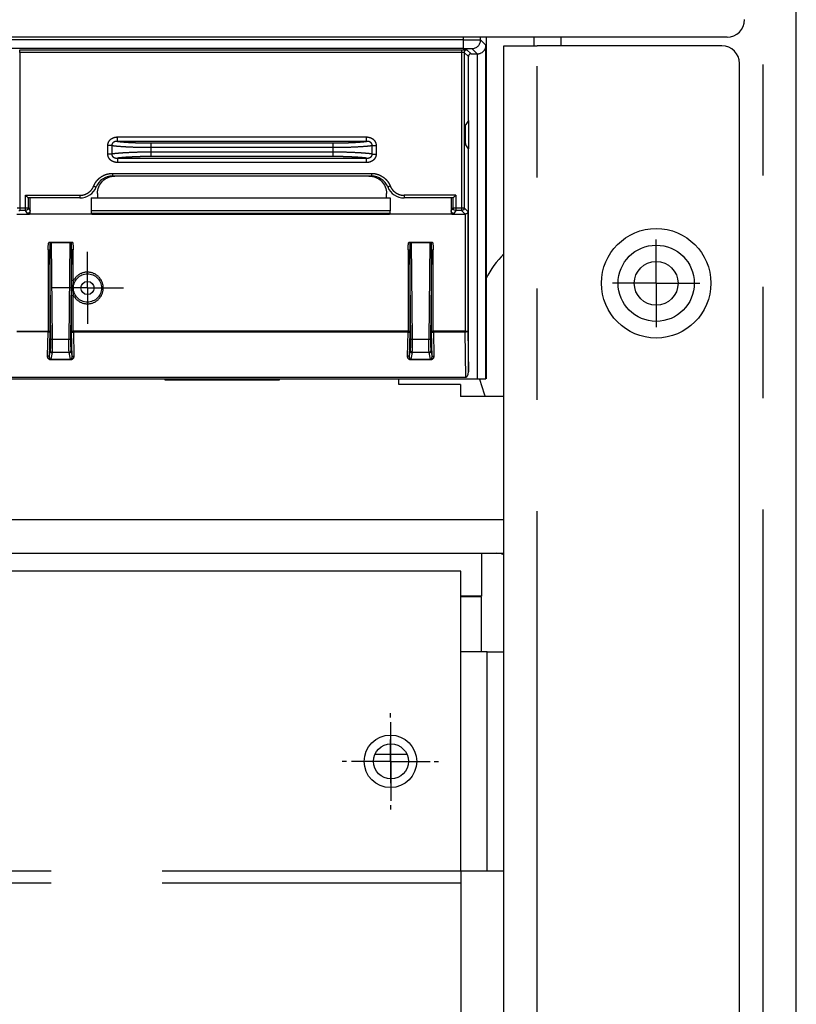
# Model space of a CAD drawing. Extents: x 89 to 295, y 55 to 285.
# Tile 23 of 27: x 208 to 217, y 159 to 171. Entities that reach past the tile are written whole.
import ezdxf

# ---------------------------------------------------------------- set-up
doc = ezdxf.new("R2010")
doc.units = 0
doc.linetypes.add('PHANTOM', pattern=[12.7, 6.35, -1.27, 1.27, -1.27, 1.27, -1.27])
doc.layers.get('0').update_dxf_attribs({"linetype": 'CONTINUOUS'})

# ---------------------------------------------------------------- blocks, each defined once
blk = doc.blocks.new('SW_CENTERMARKSYMBOL_2')
at = {"color": 0, "linetype": 'Continuous'}
for p, q in [((0, 0.5), (0, 0.55)), ((0, 0), (0, 0.25)), ((-0.5, 0), (-0.55, 0)), ((0, 0), (-0.25, 0)), ((0, 0), (0, -0.25)), ((0, 0), (0.25, 0)), ((0.5, 0), (0.55, 0)), ((0, -0.5), (0, -0.55))]:
    blk.add_line(p, q, dxfattribs=at)
blk = doc.blocks.new('SW_CENTERMARKSYMBOL_26')
at = {"color": 0, "linetype": 'Continuous'}
for p, q in [((0, 0.25), (0, 0.411)), ((0, 0), (0, 0.25)), ((-0.25, 0), (-0.411, 0)), ((0, 0), (-0.25, 0)), ((0, 0), (0, -0.25)), ((0, 0), (0.25, 0)), ((0.25, 0), (0.411, 0)), ((0, -0.25), (0, -0.411))]:
    blk.add_line(p, q, dxfattribs=at)
blk = doc.blocks.new('SW_CENTERMARKSYMBOL_27')
at = {"color": 0, "linetype": 'Continuous'}
for p, q in [((0, 0.25), (0, 0.45)), ((0, 0), (0, 0.25)), ((-0.25, 0), (-0.45, 0)), ((0, 0), (-0.25, 0)), ((0, 0), (0, -0.25)), ((0, 0), (0.25, 0)), ((0.25, 0), (0.45, 0)), ((0, -0.25), (0, -0.45))]:
    blk.add_line(p, q, dxfattribs=at)
blk = doc.blocks.new('SW_CENTERMARKSYMBOL_28')
at = {"color": 0, "linetype": 'Continuous'}
for p, q in [((0, 0.25), (0, 0.5)), ((0, 0), (0, 0.25)), ((-0.25, 0), (-0.5, 0)), ((0, 0), (-0.25, 0)), ((0, 0), (0, -0.25)), ((0, 0), (0.25, 0)), ((0.25, 0), (0.5, 0)), ((0, -0.25), (0, -0.5))]:
    blk.add_line(p, q, dxfattribs=at)

msp = doc.modelspace()

# ---------------------------------------------------------------- linework, layer by layer
at = {"color": 58, "linetype": 'PHANTOM'}
for p, q in [((216.807, 215.794), (216.807, 146.144)), ((213.384, 170.355), (196.984, 170.355)), ((213.384, 170.384), (213.384, 170.355)), ((213.384, 170.355), (213.384, 170.255)), ((213.584, 170.353), (213.584, 170.384)), ((213.645, 170.292), (213.584, 170.353)), ((213.384, 170.255), (196.984, 170.255)), ((208.321, 170.241), (213.367, 170.241)), ((208.321, 170.211), (208.321, 170.241)), ((213.367, 170.211), (208.321, 170.211)), ((208.321, 170.211), (208.321, 168.436)), ((213.367, 170.241), (213.367, 170.211)), ((213.367, 170.211), (213.367, 168.436)), ((213.397, 170.21), (213.397, 168.436)), ((213.444, 170.163), (213.397, 170.21)), ((213.427, 170.24), (213.474, 170.193)), ((213.544, 170.193), (213.484, 170.253)), ((213.545, 170.193), (213.545, 166.483)), ((214.23, 145.924), (214.23, 170.284)), ((209.438, 169.195), (209.438, 169.245)), ((209.438, 169.245), (212.281, 169.245)), ((212.281, 169.195), (209.438, 169.195)), ((209.817, 169.177), (209.817, 169.127)), ((209.817, 169.177), (211.901, 169.177)), ((211.901, 169.127), (211.901, 169.177)), ((212.281, 169.195), (212.281, 169.245)), ((209.372, 169.148), (209.327, 169.148)), ((209.327, 169.05), (209.327, 169.148)), ((209.372, 169.05), (209.327, 169.05)), ((209.372, 169.148), (209.372, 169.05)), ((209.817, 169.127), (211.901, 169.127)), ((209.817, 169.127), (209.817, 169.071)), ((209.817, 169.071), (209.817, 169.021)), ((211.901, 169.071), (209.817, 169.071)), ((211.901, 169.071), (211.901, 169.127)), ((211.901, 169.021), (211.901, 169.071)), ((212.346, 169.05), (212.346, 169.148)), ((212.346, 169.148), (212.391, 169.148)), ((212.346, 169.05), (212.391, 169.05)), ((212.391, 169.148), (212.391, 169.05)), ((209.438, 169.003), (212.281, 169.003)), ((209.438, 169.003), (209.438, 168.953)), ((212.281, 168.953), (209.438, 168.953)), ((211.901, 169.021), (209.817, 169.021)), ((212.281, 168.953), (212.281, 169.003)), ((209.38, 168.829), (212.338, 168.829)), ((209.38, 168.829), (209.38, 168.799)), ((212.338, 168.829), (212.338, 168.799)), ((208.388, 168.579), (209.009, 168.579)), ((208.388, 168.436), (208.388, 168.579)), ((208.418, 168.549), (208.418, 168.436)), ((209.009, 168.579), (209.009, 168.549)), ((213.299, 168.579), (212.709, 168.579)), ((212.709, 168.579), (212.709, 168.549)), ((213.269, 168.436), (213.269, 168.549)), ((213.299, 168.579), (213.299, 168.436)), ((208.291, 168.436), (208.321, 168.436)), ((208.321, 168.406), (208.313, 168.398)), ((208.321, 168.436), (208.388, 168.436)), ((208.321, 168.436), (208.321, 168.406)), ((208.388, 168.406), (208.321, 168.406)), ((208.388, 168.436), (208.418, 168.436)), ((208.388, 168.406), (208.388, 168.436)), ((208.409, 168.371), (208.388, 168.406)), ((208.418, 168.436), (208.439, 168.402)), ((208.442, 168.401), (208.439, 168.401)), ((212.552, 168.401), (209.137, 168.401)), ((213.248, 168.401), (213.247, 168.401)), ((213.248, 168.402), (213.269, 168.436)), ((213.269, 168.436), (213.299, 168.436)), ((213.299, 168.406), (213.278, 168.371)), ((213.299, 168.436), (213.367, 168.436)), ((213.299, 168.436), (213.299, 168.406)), ((213.367, 168.406), (213.299, 168.406)), ((213.367, 168.436), (213.397, 168.436)), ((213.367, 168.436), (213.367, 168.406)), ((213.367, 168.406), (213.409, 168.365)), ((213.397, 168.436), (213.439, 168.394)), ((213.439, 168.394), (213.439, 167.031)), ((208.409, 168.371), (208.441, 168.371)), ((212.551, 168.371), (209.137, 168.371)), ((213.278, 168.371), (213.247, 168.371)), ((213.409, 168.365), (213.409, 167.028)), ((208.695, 166.934), (208.684, 168.039)), ((208.894, 168.039), (208.883, 166.934)), ((212.805, 166.934), (212.794, 168.039)), ((213.004, 168.039), (212.993, 166.934)), ((208.645, 167.956), (208.645, 167.025)), ((208.645, 167.956), (208.665, 167.956)), ((208.665, 167.956), (208.665, 167.017)), ((208.913, 167.601), (208.913, 167.956)), ((208.933, 167.956), (208.913, 167.956)), ((208.933, 167.601), (208.933, 167.956)), ((212.755, 167.956), (212.755, 167.028)), ((212.755, 167.956), (212.775, 167.956)), ((212.775, 167.956), (212.775, 167.017)), ((213.023, 167.017), (213.023, 167.956)), ((213.023, 167.956), (213.043, 167.956)), ((213.043, 167.028), (213.043, 167.956)), ((208.933, 167.601), (208.913, 167.601)), ((208.913, 167.017), (208.913, 167.44)), ((208.913, 167.44), (208.933, 167.44)), ((208.933, 167.028), (208.933, 167.44)), ((212.755, 167.028), (208.934, 167.028)), ((208.934, 167.028), (208.934, 167.018)), ((212.755, 167.018), (212.755, 167.028)), ((213.409, 167.028), (213.044, 167.028)), ((213.044, 167.028), (213.044, 167.018)), ((208.645, 167.025), (208.288, 167.025)), ((208.645, 167.02), (208.288, 167.02)), ((208.639, 166.744), (208.645, 167.02)), ((208.645, 167.02), (208.645, 167.025)), ((208.883, 166.934), (208.695, 166.934)), ((208.934, 167.018), (208.939, 166.744)), ((212.755, 167.018), (208.934, 167.018)), ((212.749, 166.744), (212.755, 167.018)), ((212.993, 166.934), (212.805, 166.934)), ((213.044, 167.018), (213.049, 166.744)), ((213.409, 167.018), (213.044, 167.018)), ((213.414, 166.503), (213.409, 167.018)), ((208.659, 166.734), (208.673, 166.802)), ((208.906, 166.802), (208.919, 166.734)), ((212.769, 166.734), (212.783, 166.802)), ((213.016, 166.802), (213.029, 166.734)), ((208.693, 166.783), (208.678, 166.709)), ((208.678, 166.709), (208.9, 166.709)), ((208.678, 166.709), (208.678, 166.699)), ((208.9, 166.699), (208.678, 166.699)), ((208.886, 166.783), (208.693, 166.783)), ((208.9, 166.709), (208.886, 166.783)), ((208.9, 166.709), (208.9, 166.699)), ((212.803, 166.783), (212.788, 166.709)), ((212.788, 166.709), (213.01, 166.709)), ((212.788, 166.709), (212.788, 166.699)), ((213.01, 166.699), (212.788, 166.699)), ((212.996, 166.783), (212.803, 166.783)), ((213.01, 166.709), (212.996, 166.783)), ((213.01, 166.709), (213.01, 166.699)), ((213.849, 164.874), (196.759, 164.874)), ((213.659, 160.866), (213.659, 163.366)), ((197.249, 160.866), (213.359, 160.866)), ((197.249, 160.731), (213.359, 160.731))]:
    msp.add_line(p, q, dxfattribs=at)
at = {"color": 7, "linetype": 'Continuous'}
for p, q in [((217.188, 146.144), (217.188, 215.794)), ((216.398, 170.384), (169.598, 170.384)), ((213.645, 166.483), (213.645, 170.292)), ((213.647, 170.384), (213.647, 166.483)), ((214.193, 170.384), (214.193, 170.284)), ((214.498, 170.384), (214.498, 170.284)), ((213.474, 170.193), (213.544, 170.193)), ((213.849, 145.924), (213.849, 170.284)), ((213.849, 170.284), (214.23, 170.284)), ((216.339, 170.284), (214.23, 170.284)), ((213.444, 169.433), (213.444, 170.163)), ((216.539, 145.924), (216.539, 170.084)), ((213.444, 169.433), (213.413, 169.389)), ((213.45, 169.433), (213.444, 169.433)), ((213.45, 169.111), (213.45, 169.433)), ((213.444, 169.111), (213.413, 169.155)), ((213.444, 166.562), (213.444, 169.111)), ((213.444, 169.111), (213.45, 169.111)), ((212.338, 168.799), (209.38, 168.799)), ((209.009, 168.549), (208.418, 168.549)), ((208.418, 168.549), (208.418, 168.549)), ((208.439, 168.402), (208.439, 168.549)), ((208.442, 168.401), (208.442, 168.549)), ((209.137, 168.549), (212.552, 168.549)), ((209.137, 168.549), (209.137, 168.401)), ((209.209, 168.599), (209.209, 168.549)), ((212.509, 168.549), (212.509, 168.599)), ((212.552, 168.549), (212.552, 168.401)), ((213.269, 168.549), (212.709, 168.549)), ((213.247, 168.549), (213.247, 168.401)), ((213.248, 168.549), (213.248, 168.402)), ((213.269, 168.549), (213.269, 168.549)), ((208.288, 168.365), (208.435, 168.365)), ((208.435, 168.365), (208.441, 168.371)), ((208.435, 168.364), (208.435, 168.365)), ((209.144, 168.364), (208.435, 168.364)), ((209.137, 168.371), (209.144, 168.365)), ((209.144, 168.365), (212.545, 168.365)), ((209.144, 168.365), (209.144, 168.364)), ((212.545, 168.365), (212.551, 168.371)), ((212.545, 168.364), (212.545, 168.365)), ((213.254, 168.364), (212.545, 168.364)), ((213.247, 168.371), (213.254, 168.365)), ((213.254, 168.365), (213.409, 168.365)), ((213.254, 168.364), (213.254, 168.365)), ((208.926, 168.039), (208.653, 168.039)), ((208.684, 168.039), (208.894, 168.039)), ((213.036, 168.039), (212.763, 168.039)), ((212.794, 168.039), (213.004, 168.039)), ((208.675, 166.929), (208.665, 167.956)), ((208.913, 167.956), (208.903, 166.929)), ((212.785, 166.929), (212.775, 167.956)), ((213.023, 167.956), (213.013, 166.929)), ((213.439, 167.031), (213.444, 166.562)), ((208.665, 167.017), (208.659, 166.734)), ((208.919, 166.734), (208.913, 167.017)), ((212.775, 167.017), (212.769, 166.734)), ((213.029, 166.734), (213.023, 167.017)), ((196.984, 166.483), (213.545, 166.483)), ((197.124, 166.503), (213.414, 166.503)), ((209.983, 166.468), (209.983, 166.483)), ((211.283, 166.468), (209.983, 166.468)), ((210.099, 166.468), (210.099, 166.483)), ((211.168, 166.468), (211.168, 166.483)), ((211.283, 166.483), (211.283, 166.468)), ((212.651, 166.418), (212.649, 166.483)), ((213.355, 166.418), (212.651, 166.418)), ((213.355, 166.418), (213.355, 166.283)), ((213.849, 166.283), (213.355, 166.283)), ((196.759, 164.494), (213.767, 164.494)), ((213.593, 164.494), (213.593, 164.004)), ((213.767, 164.494), (213.849, 164.494)), ((213.359, 164.287), (197.249, 164.287)), ((213.359, 160.866), (213.359, 164.287)), ((213.593, 164.004), (213.359, 164.004)), ((213.593, 163.994), (213.359, 163.994)), ((213.593, 163.366), (213.593, 163.994)), ((213.659, 163.366), (213.359, 163.366)), ((213.659, 163.366), (213.849, 163.366)), ((212.743, 162.194), (212.375, 162.194)), ((213.359, 160.866), (213.359, 160.731)), ((213.359, 160.866), (213.659, 160.866)), ((213.659, 160.866), (213.849, 160.866)), ((213.359, 160.731), (213.359, 158.524))]:
    msp.add_line(p, q, dxfattribs=at)
at = {"color": 58, "linetype": 'PHANTOM', "flags": 128}
for points in [[(209.167, 168.685), (209.172, 168.683), (209.177, 168.681), (209.182, 168.679), (209.186, 168.677), (209.19, 168.676), (209.192, 168.675), (209.194, 168.674), (209.195, 168.674)], [(212.552, 168.685), (212.546, 168.683), (212.541, 168.681), (212.536, 168.679), (212.532, 168.677), (212.528, 168.676), (212.526, 168.675), (212.524, 168.674), (212.524, 168.674)], [(208.933, 167.028), (208.933, 167.027), (208.934, 167.025), (208.934, 167.024), (208.934, 167.023), (208.934, 167.022), (208.934, 167.02), (208.934, 167.019), (208.934, 167.018)], [(212.755, 167.018), (212.755, 167.019), (212.755, 167.02), (212.755, 167.022), (212.755, 167.023), (212.755, 167.024), (212.755, 167.025), (212.755, 167.027), (212.755, 167.028)], [(213.043, 167.028), (213.043, 167.027), (213.044, 167.025), (213.044, 167.024), (213.044, 167.023), (213.044, 167.022), (213.044, 167.02), (213.044, 167.019), (213.044, 167.018)], [(208.659, 166.734), (208.659, 166.736), (208.657, 166.738), (208.656, 166.74), (208.653, 166.741), (208.65, 166.742), (208.647, 166.743), (208.643, 166.744), (208.639, 166.744)], [(208.919, 166.734), (208.92, 166.736), (208.921, 166.738), (208.923, 166.74), (208.925, 166.741), (208.928, 166.742), (208.932, 166.743), (208.935, 166.744), (208.939, 166.744)], [(212.769, 166.734), (212.769, 166.736), (212.767, 166.738), (212.766, 166.74), (212.763, 166.741), (212.76, 166.742), (212.757, 166.743), (212.753, 166.744), (212.749, 166.744)], [(213.029, 166.734), (213.03, 166.736), (213.031, 166.738), (213.033, 166.74), (213.035, 166.741), (213.038, 166.742), (213.042, 166.743), (213.045, 166.744), (213.049, 166.744)]]:
    msp.add_lwpolyline(points, dxfattribs=at)
at = {"color": 7, "linetype": 'Continuous', "flags": 128}
msp.add_lwpolyline([(213.571, 166.48), (213.624, 166.311), (213.636, 166.283)], dxfattribs=at)
at = {"color": 7, "linetype": 'Continuous'}
for centre, radius in [((215.588, 167.575), 0.625), ((215.588, 167.575), 0.435), ((215.588, 167.575), 0.25), ((209.095, 167.521), 0.075), ((212.554, 162.117), 0.3), ((212.559, 162.116), 0.2)]:
    msp.add_circle(centre, radius, dxfattribs=at)
at = {"color": 58, "linetype": 'PHANTOM'}
msp.add_circle((209.095, 167.521), 0.161, dxfattribs=at)
at = {"color": 7, "linetype": 'Continuous'}
for centre, radius, start, end in [((216.398, 170.584), 0.2, 270, 0), ((216.339, 170.084), 0.2, 0, 90), ((209.38, 168.599), 0.2, 90, 157.9757), ((212.338, 168.599), 0.2, 22.0243, 90), ((209.009, 168.749), 0.2, 270, 337.9757), ((212.709, 168.749), 0.2, 202.0243, 270), ((214.548, 167.194), 1, 134.3068, 154.295), ((213.767, 164.303), 0.19, 64.5041, 90)]:
    msp.add_arc(centre, radius, start, end, dxfattribs=at)
at = {"color": 58, "linetype": 'PHANTOM'}
for centre, radius, start, end in [((213.484, 170.353), 0.1, 270.02, 359.9796), ((213.427, 170.21), 0.03, 90.0191, 179.9794), ((210.078, 167.009), 1.434, 179.3536, 179.5534), ((208.691, 166.911), 0.0239, 79.9597, 131.4623), ((208.887, 166.911), 0.0239, 48.5377, 100.0403), ((212.801, 166.911), 0.0239, 79.9621, 131.4577), ((212.997, 166.911), 0.0239, 48.5423, 100.0379), ((208.693, 166.803), 0.02, 180.8277, 270.0114), ((208.886, 166.803), 0.02, 269.9886, 359.1723), ((212.803, 166.803), 0.02, 180.8276, 270.0157), ((212.996, 166.803), 0.02, 269.9929, 359.1638)]:
    msp.add_arc(centre, radius, start, end, dxfattribs=at)
for points, knots in [([(213.384, 170.355), (213.389, 170.355), (213.399, 170.355), (213.414, 170.355), (213.43, 170.354), (213.446, 170.354), (213.462, 170.354), (213.478, 170.354), (213.494, 170.354), (213.51, 170.354), (213.524, 170.354), (213.538, 170.354), (213.551, 170.354), (213.562, 170.354), (213.571, 170.353), (213.578, 170.353), (213.583, 170.353), (213.584, 170.353), (213.584, 170.353)], [0, 0, 0, 0, 0.046965, 0.096003, 0.147112, 0.200292, 0.255545, 0.312868, 0.372263, 0.433729, 0.497266, 0.562874, 0.630553, 0.700302, 0.772121, 0.846011, 0.921971, 1, 1, 1, 1]), ([(213.367, 170.241), (213.37, 170.241), (213.375, 170.241), (213.382, 170.241), (213.391, 170.241), (213.4, 170.241), (213.409, 170.241), (213.417, 170.241), (213.423, 170.24), (213.426, 170.24), (213.427, 170.24), (213.427, 170.24)], [0, 0, 0, 0, 0.080197, 0.159901, 0.240362, 0.369923, 0.500068, 0.629636, 0.759788, 0.879746, 1, 1, 1, 1]), ([(213.397, 170.21), (213.397, 170.21), (213.397, 170.21), (213.395, 170.21), (213.393, 170.211), (213.391, 170.211), (213.388, 170.211), (213.384, 170.211), (213.381, 170.211), (213.377, 170.211), (213.374, 170.211), (213.37, 170.211), (213.368, 170.211), (213.367, 170.211)], [0, 0, 0, 0, 0.11282, 0.22126, 0.325318, 0.424994, 0.520288, 0.611198, 0.697725, 0.779868, 0.857628, 0.931005, 1, 1, 1, 1]), ([(213.384, 170.255), (213.41, 170.255), (213.436, 170.254), (213.473, 170.254), (213.484, 170.253), (213.484, 170.253)], [0, 0, 0, 0, 0.5, 0.5, 1, 1, 1, 1]), ([(209.327, 169.148), (209.328, 169.151), (209.328, 169.157), (209.329, 169.165), (209.331, 169.173), (209.333, 169.18), (209.338, 169.192), (209.347, 169.205), (209.361, 169.22), (209.378, 169.231), (209.397, 169.239), (209.417, 169.244), (209.431, 169.245), (209.438, 169.245)], [0, 0, 0, 0, 0.050536, 0.100505, 0.150335, 0.200455, 0.251291, 0.374874, 0.501166, 0.623838, 0.750253, 0.873368, 1, 1, 1, 1]), ([(209.438, 169.195), (209.434, 169.195), (209.427, 169.195), (209.417, 169.194), (209.407, 169.191), (209.396, 169.187), (209.385, 169.179), (209.378, 169.171), (209.373, 169.16), (209.372, 169.152), (209.372, 169.148)], [0, 0, 0, 0, 0.124115, 0.235374, 0.332659, 0.498158, 0.628774, 0.748804, 0.875089, 1, 1, 1, 1]), ([(209.438, 169.195), (209.442, 169.194), (209.45, 169.193), (209.463, 169.192), (209.477, 169.19), (209.492, 169.189), (209.516, 169.187), (209.551, 169.184), (209.6, 169.182), (209.652, 169.179), (209.701, 169.178), (209.743, 169.177), (209.78, 169.177), (209.805, 169.177), (209.817, 169.177)], [0, 0, 0, 0, 0.049395, 0.09861, 0.147764, 0.196979, 0.246376, 0.373355, 0.500394, 0.627263, 0.754208, 0.836213, 0.917956, 1, 1, 1, 1]), ([(211.901, 169.177), (211.908, 169.177), (211.923, 169.177), (211.945, 169.177), (211.967, 169.177), (211.989, 169.178), (212.022, 169.178), (212.066, 169.179), (212.118, 169.182), (212.167, 169.184), (212.206, 169.187), (212.236, 169.19), (212.26, 169.192), (212.274, 169.194), (212.281, 169.195)], [0, 0, 0, 0, 0.049265, 0.09836, 0.147406, 0.196524, 0.245836, 0.372662, 0.499649, 0.62657, 0.753668, 0.835821, 0.917745, 1, 1, 1, 1]), ([(212.281, 169.245), (212.284, 169.245), (212.291, 169.245), (212.301, 169.243), (212.311, 169.241), (212.324, 169.238), (212.34, 169.231), (212.357, 169.22), (212.371, 169.205), (212.382, 169.188), (212.389, 169.169), (212.39, 169.155), (212.391, 169.148)], [0, 0, 0, 0, 0.063943, 0.126705, 0.188672, 0.250241, 0.376837, 0.500331, 0.626211, 0.750068, 0.875098, 1, 1, 1, 1]), ([(212.346, 169.148), (212.346, 169.15), (212.346, 169.154), (212.345, 169.16), (212.343, 169.165), (212.339, 169.172), (212.333, 169.179), (212.323, 169.187), (212.31, 169.192), (212.296, 169.195), (212.286, 169.195), (212.281, 169.195)], [0, 0, 0, 0, 0.062228, 0.12462, 0.187357, 0.250606, 0.370071, 0.500098, 0.666622, 0.818147, 1, 1, 1, 1]), ([(209.438, 168.953), (209.434, 168.953), (209.427, 168.953), (209.417, 168.955), (209.407, 168.957), (209.394, 168.96), (209.378, 168.967), (209.361, 168.978), (209.347, 168.993), (209.336, 169.01), (209.329, 169.029), (209.328, 169.043), (209.327, 169.05)], [0, 0, 0, 0, 0.063943, 0.126705, 0.188672, 0.250241, 0.376837, 0.500331, 0.626211, 0.750068, 0.875098, 1, 1, 1, 1]), ([(209.372, 169.148), (209.393, 169.145), (209.419, 169.142), (209.481, 169.137), (209.517, 169.135), (209.595, 169.131), (209.638, 169.129), (209.726, 169.127), (209.772, 169.127), (209.817, 169.127)], [0, 0, 0, 0, 0.25, 0.25, 0.5, 0.5, 0.75, 0.75, 1, 1, 1, 1]), ([(209.817, 169.071), (209.772, 169.071), (209.726, 169.071), (209.638, 169.069), (209.595, 169.067), (209.517, 169.063), (209.481, 169.061), (209.419, 169.056), (209.393, 169.053), (209.372, 169.05)], [0, 0, 0, 0, 0.25, 0.25, 0.5, 0.5, 0.75, 0.75, 1, 1, 1, 1]), ([(209.372, 169.05), (209.372, 169.048), (209.372, 169.044), (209.373, 169.038), (209.375, 169.033), (209.379, 169.026), (209.385, 169.019), (209.395, 169.011), (209.408, 169.006), (209.422, 169.003), (209.432, 169.003), (209.438, 169.003)], [0, 0, 0, 0, 0.062228, 0.12462, 0.187357, 0.250606, 0.370071, 0.500098, 0.666622, 0.818147, 1, 1, 1, 1]), ([(211.901, 169.127), (211.947, 169.127), (211.992, 169.127), (212.081, 169.129), (212.123, 169.131), (212.201, 169.135), (212.237, 169.137), (212.299, 169.142), (212.325, 169.145), (212.346, 169.148)], [0, 0, 0, 0, 0.25, 0.25, 0.5, 0.5, 0.75, 0.75, 1, 1, 1, 1]), ([(212.346, 169.05), (212.325, 169.053), (212.299, 169.056), (212.237, 169.061), (212.201, 169.063), (212.123, 169.067), (212.081, 169.069), (211.992, 169.071), (211.947, 169.071), (211.901, 169.071)], [0, 0, 0, 0, 0.25, 0.25, 0.5, 0.5, 0.75, 0.75, 1, 1, 1, 1]), ([(212.281, 169.003), (212.284, 169.003), (212.291, 169.003), (212.301, 169.004), (212.312, 169.007), (212.323, 169.011), (212.333, 169.019), (212.34, 169.027), (212.346, 169.038), (212.346, 169.046), (212.346, 169.05)], [0, 0, 0, 0, 0.124115, 0.235374, 0.332659, 0.498158, 0.628774, 0.748804, 0.875089, 1, 1, 1, 1]), ([(212.391, 169.05), (212.391, 169.047), (212.391, 169.041), (212.389, 169.033), (212.388, 169.025), (212.385, 169.018), (212.38, 169.006), (212.371, 168.993), (212.357, 168.978), (212.34, 168.967), (212.321, 168.959), (212.301, 168.954), (212.288, 168.953), (212.281, 168.953)], [0, 0, 0, 0, 0.050536, 0.100505, 0.150335, 0.200455, 0.251291, 0.374874, 0.501166, 0.623838, 0.750253, 0.873368, 1, 1, 1, 1]), ([(209.817, 169.021), (209.81, 169.021), (209.795, 169.021), (209.773, 169.021), (209.751, 169.021), (209.729, 169.021), (209.696, 169.02), (209.652, 169.019), (209.6, 169.016), (209.551, 169.014), (209.512, 169.011), (209.482, 169.008), (209.458, 169.006), (209.444, 169.004), (209.438, 169.003)], [0, 0, 0, 0, 0.049265, 0.09836, 0.147406, 0.196524, 0.245836, 0.372662, 0.499649, 0.62657, 0.753668, 0.835821, 0.917745, 1, 1, 1, 1]), ([(212.281, 169.003), (212.277, 169.004), (212.268, 169.005), (212.255, 169.006), (212.241, 169.008), (212.226, 169.009), (212.202, 169.011), (212.167, 169.014), (212.118, 169.016), (212.066, 169.019), (212.018, 169.02), (211.975, 169.021), (211.938, 169.021), (211.913, 169.021), (211.901, 169.021)], [0, 0, 0, 0, 0.049395, 0.09861, 0.147764, 0.196979, 0.246376, 0.373355, 0.500394, 0.627263, 0.754208, 0.836213, 0.917956, 1, 1, 1, 1]), ([(209.167, 168.685), (209.168, 168.689), (209.172, 168.698), (209.178, 168.709), (209.185, 168.721), (209.192, 168.732), (209.204, 168.748), (209.223, 168.769), (209.251, 168.79), (209.281, 168.808), (209.31, 168.819), (209.336, 168.825), (209.358, 168.828), (209.372, 168.829), (209.38, 168.829)], [0, 0, 0, 0, 0.049033, 0.097833, 0.146567, 0.195399, 0.244494, 0.372162, 0.500029, 0.627697, 0.755564, 0.837127, 0.91835, 1, 1, 1, 1]), ([(212.338, 168.829), (212.343, 168.829), (212.352, 168.829), (212.365, 168.828), (212.378, 168.826), (212.391, 168.823), (212.411, 168.818), (212.437, 168.808), (212.467, 168.79), (212.495, 168.769), (212.516, 168.746), (212.531, 168.725), (212.543, 168.706), (212.549, 168.692), (212.552, 168.685)], [0, 0, 0, 0, 0.049033, 0.097833, 0.146567, 0.195399, 0.244494, 0.372162, 0.500029, 0.627697, 0.755564, 0.837127, 0.91835, 1, 1, 1, 1]), ([(209.009, 168.579), (209.013, 168.579), (209.021, 168.579), (209.034, 168.581), (209.046, 168.583), (209.062, 168.587), (209.082, 168.595), (209.104, 168.608), (209.125, 168.624), (209.142, 168.642), (209.157, 168.663), (209.163, 168.678), (209.167, 168.685)], [0, 0, 0, 0, 0.061239, 0.122188, 0.18317, 0.244508, 0.372159, 0.500079, 0.62773, 0.755649, 0.877758, 1, 1, 1, 1]), ([(212.552, 168.685), (212.553, 168.681), (212.556, 168.674), (212.562, 168.663), (212.569, 168.653), (212.579, 168.639), (212.593, 168.624), (212.614, 168.608), (212.636, 168.595), (212.66, 168.586), (212.684, 168.58), (212.701, 168.579), (212.709, 168.579)], [0, 0, 0, 0, 0.061239, 0.122188, 0.18317, 0.244508, 0.372159, 0.500079, 0.62773, 0.755649, 0.877758, 1, 1, 1, 1]), ([(208.669, 168.039), (208.668, 168.034), (208.667, 168.023), (208.666, 168.005), (208.665, 167.982), (208.665, 167.965), (208.665, 167.956)], [0, 0, 0, 0, 0.1745504, 0.3993833, 0.6745281, 1, 1, 1, 1]), ([(208.913, 167.956), (208.913, 167.973), (208.913, 168.001), (208.911, 168.028), (208.91, 168.039)], [0, 0, 0, 0, 0.600615, 1, 1, 1, 1]), ([(212.779, 168.039), (212.778, 168.034), (212.777, 168.023), (212.776, 168.005), (212.775, 167.982), (212.775, 167.965), (212.775, 167.956)], [0, 0, 0, 0, 0.17455, 0.399383, 0.674528, 1, 1, 1, 1]), ([(213.023, 167.956), (213.023, 167.973), (213.023, 168.001), (213.021, 168.028), (213.02, 168.039)], [0, 0, 0, 0, 0.600615, 1, 1, 1, 1]), ([(208.933, 167.44), (208.952, 167.404), (208.982, 167.375), (209.055, 167.34), (209.097, 167.336), (209.176, 167.354), (209.211, 167.377), (209.262, 167.441), (209.276, 167.48), (209.276, 167.562), (209.262, 167.601), (209.211, 167.665), (209.176, 167.687), (209.097, 167.706), (209.055, 167.702), (208.982, 167.667), (208.952, 167.638), (208.933, 167.601)], [0, 0, 0, 0, 0.125, 0.125, 0.25, 0.25, 0.375, 0.375, 0.5, 0.5, 0.625, 0.625, 0.75, 0.75, 0.875, 0.875, 1, 1, 1, 1]), ([(208.913, 167.44), (208.913, 167.444), (208.913, 167.45), (208.914, 167.464), (208.914, 167.487), (208.914, 167.521), (208.914, 167.554), (208.914, 167.578), (208.913, 167.591), (208.913, 167.598), (208.913, 167.601)], [0, 0, 0, 0, 0.058658, 0.125012, 0.250025, 0.499964, 0.749939, 0.874968, 0.941211, 1, 1, 1, 1]), ([(208.933, 167.601), (208.933, 167.597), (208.931, 167.588), (208.928, 167.575), (208.926, 167.559), (208.925, 167.541), (208.924, 167.521), (208.925, 167.501), (208.926, 167.48), (208.929, 167.46), (208.932, 167.447), (208.933, 167.44)], [0, 0, 0, 0, 0.0816579, 0.1647944, 0.2496914, 0.3756406, 0.4994208, 0.6233563, 0.7495201, 0.8765691, 1, 1, 1, 1]), ([(208.933, 167.028), (208.928, 167.028), (208.923, 167.027), (208.916, 167.023), (208.914, 167.02), (208.913, 167.017)], [0, 0, 0, 0, 0.5, 0.5, 1, 1, 1, 1]), ([(212.775, 167.017), (212.775, 167.02), (212.772, 167.023), (212.765, 167.027), (212.76, 167.028), (212.755, 167.028)], [0, 0, 0, 0, 0.5, 0.5, 1, 1, 1, 1]), ([(213.043, 167.028), (213.038, 167.028), (213.033, 167.027), (213.026, 167.023), (213.024, 167.02), (213.023, 167.017)], [0, 0, 0, 0, 0.5, 0.5, 1, 1, 1, 1]), ([(213.409, 167.028), (213.411, 167.028), (213.414, 167.028), (213.42, 167.028), (213.425, 167.029), (213.431, 167.029), (213.435, 167.029), (213.438, 167.03), (213.439, 167.03), (213.439, 167.031)], [0, 0, 0, 0, 0.109127, 0.229471, 0.361055, 0.503894, 0.657996, 0.823364, 1, 1, 1, 1]), ([(213.439, 167.031), (213.439, 167.03), (213.439, 167.028), (213.437, 167.026), (213.435, 167.024), (213.433, 167.023), (213.429, 167.021), (213.426, 167.02), (213.423, 167.019), (213.419, 167.019), (213.416, 167.018), (213.412, 167.018), (213.41, 167.018), (213.409, 167.018)], [0, 0, 0, 0, 0.113774, 0.222968, 0.327582, 0.427618, 0.523079, 0.613968, 0.700288, 0.782045, 0.859245, 0.931893, 1, 1, 1, 1]), ([(208.665, 167.017), (208.665, 167.019), (208.662, 167.021), (208.655, 167.024), (208.65, 167.025), (208.645, 167.025)], [0, 0, 0, 0, 0.5, 0.5, 1, 1, 1, 1]), ([(208.645, 167.02), (208.65, 167.02), (208.655, 167.02), (208.662, 167.019), (208.665, 167.018), (208.665, 167.017)], [0, 0, 0, 0, 0.5, 0.5, 1, 1, 1, 1]), ([(208.673, 166.802), (208.673, 166.803), (208.673, 166.804), (208.673, 166.808), (208.674, 166.812), (208.674, 166.819), (208.675, 166.83), (208.675, 166.848), (208.675, 166.868), (208.675, 166.888), (208.676, 166.909), (208.675, 166.922), (208.675, 166.929)], [0, 0, 0, 0, 0.059944, 0.119319, 0.178732, 0.238788, 0.369363, 0.500238, 0.630779, 0.761627, 0.880732, 1, 1, 1, 1]), ([(208.693, 166.783), (208.693, 166.786), (208.694, 166.792), (208.694, 166.811), (208.695, 166.823), (208.695, 166.852), (208.695, 166.868), (208.696, 166.901), (208.695, 166.918), (208.695, 166.934)], [0, 0, 0, 0, 0.25, 0.25, 0.5, 0.5, 0.75, 0.75, 1, 1, 1, 1]), ([(208.886, 166.783), (208.886, 166.783), (208.885, 166.785), (208.885, 166.788), (208.885, 166.792), (208.885, 166.797), (208.884, 166.802), (208.884, 166.807), (208.884, 166.813), (208.884, 166.819), (208.884, 166.825), (208.883, 166.831), (208.883, 166.841), (208.883, 166.855), (208.883, 166.875), (208.883, 166.895), (208.883, 166.915), (208.883, 166.928), (208.883, 166.934)], [0, 0, 0, 0, 0.054145, 0.106557, 0.157236, 0.206183, 0.253398, 0.298879, 0.342628, 0.384643, 0.424926, 0.463477, 0.500294, 0.601777, 0.702488, 0.802427, 0.901597, 1, 1, 1, 1]), ([(208.903, 166.929), (208.903, 166.926), (208.903, 166.919), (208.903, 166.909), (208.903, 166.899), (208.903, 166.885), (208.903, 166.868), (208.903, 166.848), (208.904, 166.83), (208.904, 166.817), (208.905, 166.807), (208.905, 166.804), (208.906, 166.802)], [0, 0, 0, 0, 0.059911, 0.119254, 0.178637, 0.238667, 0.369197, 0.500056, 0.630613, 0.761505, 0.880667, 1, 1, 1, 1]), ([(208.913, 167.017), (208.914, 167.017), (208.916, 167.018), (208.923, 167.018), (208.928, 167.018), (208.934, 167.018)], [0, 0, 0, 0, 0.5, 0.5, 1, 1, 1, 1]), ([(212.755, 167.018), (212.76, 167.018), (212.765, 167.018), (212.772, 167.018), (212.775, 167.017), (212.775, 167.017)], [0, 0, 0, 0, 0.5, 0.5, 1, 1, 1, 1]), ([(212.783, 166.802), (212.783, 166.803), (212.783, 166.804), (212.783, 166.808), (212.784, 166.812), (212.784, 166.819), (212.785, 166.83), (212.785, 166.848), (212.785, 166.868), (212.785, 166.888), (212.786, 166.909), (212.785, 166.922), (212.785, 166.929)], [0, 0, 0, 0, 0.059944, 0.119319, 0.178732, 0.238788, 0.369363, 0.500238, 0.630779, 0.761627, 0.880732, 1, 1, 1, 1]), ([(212.803, 166.783), (212.803, 166.786), (212.804, 166.792), (212.804, 166.811), (212.805, 166.823), (212.805, 166.852), (212.805, 166.868), (212.806, 166.901), (212.805, 166.918), (212.805, 166.934)], [0, 0, 0, 0, 0.25, 0.25, 0.5, 0.5, 0.75, 0.75, 1, 1, 1, 1]), ([(212.996, 166.783), (212.996, 166.783), (212.995, 166.785), (212.995, 166.788), (212.995, 166.792), (212.995, 166.797), (212.994, 166.802), (212.994, 166.807), (212.994, 166.813), (212.994, 166.819), (212.994, 166.825), (212.993, 166.831), (212.993, 166.841), (212.993, 166.855), (212.993, 166.875), (212.993, 166.895), (212.993, 166.915), (212.993, 166.928), (212.993, 166.934)], [0, 0, 0, 0, 0.0541447, 0.1065569, 0.1572364, 0.2061833, 0.2533975, 0.298879, 0.3426276, 0.3846434, 0.4249264, 0.4634766, 0.5002939, 0.6017774, 0.7024877, 0.8024267, 0.9015967, 1, 1, 1, 1]), ([(213.013, 166.929), (213.013, 166.926), (213.013, 166.919), (213.013, 166.909), (213.013, 166.899), (213.013, 166.885), (213.013, 166.868), (213.013, 166.848), (213.014, 166.83), (213.014, 166.817), (213.015, 166.807), (213.015, 166.804), (213.016, 166.802)], [0, 0, 0, 0, 0.0599109, 0.1192541, 0.1786372, 0.2386665, 0.3691974, 0.5000564, 0.6306133, 0.7615052, 0.8806671, 1, 1, 1, 1]), ([(213.023, 167.017), (213.024, 167.017), (213.026, 167.018), (213.033, 167.018), (213.038, 167.018), (213.044, 167.018)], [0, 0, 0, 0, 0.5, 0.5, 1, 1, 1, 1]), ([(208.678, 166.699), (208.676, 166.699), (208.673, 166.7), (208.668, 166.701), (208.662, 166.703), (208.656, 166.707), (208.65, 166.712), (208.645, 166.72), (208.641, 166.727), (208.639, 166.736), (208.639, 166.741), (208.639, 166.744)], [0, 0, 0, 0, 0.0692696, 0.1390792, 0.2112275, 0.3297198, 0.4576117, 0.5894263, 0.730792, 0.8633486, 1, 1, 1, 1]), ([(208.659, 166.734), (208.659, 166.732), (208.659, 166.729), (208.66, 166.724), (208.662, 166.72), (208.664, 166.716), (208.668, 166.712), (208.673, 166.71), (208.676, 166.709), (208.678, 166.709)], [0, 0, 0, 0, 0.19547, 0.36091, 0.496492, 0.602539, 0.762024, 0.890473, 1, 1, 1, 1]), ([(208.939, 166.744), (208.939, 166.742), (208.939, 166.739), (208.938, 166.733), (208.936, 166.724), (208.931, 166.715), (208.922, 166.707), (208.915, 166.702), (208.908, 166.7), (208.903, 166.699), (208.9, 166.699)], [0, 0, 0, 0, 0.0903542, 0.179949, 0.2696427, 0.542014, 0.6672347, 0.7887087, 0.8947292, 1, 1, 1, 1]), ([(208.9, 166.709), (208.901, 166.709), (208.903, 166.709), (208.906, 166.71), (208.909, 166.712), (208.912, 166.714), (208.915, 166.718), (208.919, 166.724), (208.919, 166.731), (208.919, 166.734)], [0, 0, 0, 0, 0.0647692, 0.1339498, 0.2110921, 0.2987849, 0.3988008, 0.6398645, 1, 1, 1, 1]), ([(212.788, 166.699), (212.786, 166.699), (212.783, 166.7), (212.778, 166.701), (212.772, 166.703), (212.766, 166.707), (212.76, 166.712), (212.755, 166.72), (212.751, 166.727), (212.749, 166.736), (212.749, 166.741), (212.749, 166.744)], [0, 0, 0, 0, 0.06927, 0.139079, 0.211227, 0.32972, 0.457612, 0.589426, 0.730792, 0.863349, 1, 1, 1, 1]), ([(212.769, 166.734), (212.769, 166.732), (212.769, 166.729), (212.77, 166.724), (212.772, 166.72), (212.774, 166.716), (212.778, 166.712), (212.783, 166.71), (212.786, 166.709), (212.788, 166.709)], [0, 0, 0, 0, 0.19547, 0.36091, 0.496492, 0.602539, 0.762024, 0.890473, 1, 1, 1, 1]), ([(213.049, 166.744), (213.049, 166.742), (213.049, 166.739), (213.048, 166.733), (213.046, 166.724), (213.041, 166.715), (213.032, 166.707), (213.025, 166.702), (213.018, 166.7), (213.013, 166.699), (213.01, 166.699)], [0, 0, 0, 0, 0.0903542, 0.179949, 0.2696427, 0.542014, 0.6672347, 0.7887087, 0.8947292, 1, 1, 1, 1]), ([(213.01, 166.709), (213.011, 166.709), (213.013, 166.709), (213.016, 166.71), (213.019, 166.712), (213.022, 166.714), (213.025, 166.718), (213.029, 166.724), (213.029, 166.731), (213.029, 166.734)], [0, 0, 0, 0, 0.064769, 0.13395, 0.211092, 0.298785, 0.398801, 0.639864, 1, 1, 1, 1])]:
    msp.add_open_spline(points, degree=3, knots=knots, dxfattribs=at)
at = {"color": 7, "linetype": 'Continuous'}
for points, knots in [([(213.545, 170.193), (213.548, 170.194), (213.553, 170.194), (213.56, 170.195), (213.568, 170.196), (213.575, 170.198), (213.586, 170.202), (213.601, 170.21), (213.616, 170.222), (213.629, 170.238), (213.638, 170.254), (213.644, 170.272), (213.645, 170.285), (213.645, 170.292)], [0, 0, 0, 0, 0.039326, 0.079115, 0.119567, 0.160872, 0.203211, 0.318558, 0.447805, 0.575648, 0.725108, 0.838851, 1, 1, 1, 1]), ([(213.474, 170.193), (213.472, 170.193), (213.469, 170.193), (213.463, 170.192), (213.459, 170.19), (213.454, 170.187), (213.451, 170.183), (213.448, 170.179), (213.445, 170.174), (213.444, 170.169), (213.444, 170.165), (213.444, 170.163)], [0, 0, 0, 0, 0.111119, 0.222232, 0.333341, 0.444447, 0.555553, 0.666659, 0.777768, 0.888881, 1, 1, 1, 1]), ([(213.411, 169.272), (213.411, 169.276), (213.411, 169.283), (213.411, 169.295), (213.411, 169.306), (213.412, 169.32), (213.412, 169.337), (213.412, 169.354), (213.412, 169.369), (213.413, 169.38), (213.413, 169.387), (213.413, 169.388), (213.413, 169.389)], [0, 0, 0, 0, 0.06294, 0.125303, 0.187705, 0.250758, 0.375384, 0.500317, 0.625014, 0.750024, 0.874934, 1, 1, 1, 1]), ([(213.413, 169.155), (213.413, 169.155), (213.413, 169.156), (213.413, 169.158), (213.413, 169.161), (213.413, 169.166), (213.412, 169.175), (213.412, 169.19), (213.412, 169.208), (213.412, 169.228), (213.411, 169.25), (213.411, 169.265), (213.411, 169.272)], [0, 0, 0, 0, 0.0629414, 0.1253058, 0.1877072, 0.2507583, 0.3753893, 0.5003179, 0.6250201, 0.7500246, 0.8749364, 1, 1, 1, 1]), ([(209.209, 168.599), (209.209, 168.625), (209.214, 168.651), (209.234, 168.7), (209.249, 168.722), (209.286, 168.759), (209.308, 168.774), (209.357, 168.794), (209.383, 168.799), (209.409, 168.799)], [0, 0, 0, 0, 0.25, 0.25, 0.5, 0.5, 0.75, 0.75, 1, 1, 1, 1]), ([(212.309, 168.799), (212.335, 168.799), (212.361, 168.794), (212.41, 168.774), (212.432, 168.759), (212.469, 168.722), (212.484, 168.7), (212.504, 168.651), (212.509, 168.625), (212.509, 168.599)], [0, 0, 0, 0, 0.25, 0.25, 0.5, 0.5, 0.75, 0.75, 1, 1, 1, 1]), ([(208.388, 168.579), (208.39, 168.577), (208.392, 168.575), (208.396, 168.571), (208.4, 168.567), (208.405, 168.563), (208.41, 168.557), (208.414, 168.553), (208.417, 168.55), (208.418, 168.549), (208.418, 168.549)], [0, 0, 0, 0, 0.113288, 0.205385, 0.276292, 0.426327, 0.554543, 0.720475, 0.866928, 1, 1, 1, 1]), ([(213.299, 168.579), (213.297, 168.577), (213.295, 168.575), (213.291, 168.571), (213.287, 168.567), (213.282, 168.563), (213.277, 168.557), (213.273, 168.553), (213.27, 168.55), (213.269, 168.549), (213.269, 168.549)], [0, 0, 0, 0, 0.113288, 0.205385, 0.276292, 0.426327, 0.554543, 0.720475, 0.866928, 1, 1, 1, 1]), ([(208.418, 168.436), (208.418, 168.428), (208.415, 168.42), (208.404, 168.409), (208.396, 168.406), (208.388, 168.406)], [0, 0, 0, 0, 0.5, 0.5, 1, 1, 1, 1]), ([(208.439, 168.401), (208.439, 168.4), (208.439, 168.397), (208.437, 168.392), (208.436, 168.388), (208.433, 168.384), (208.43, 168.38), (208.425, 168.376), (208.42, 168.373), (208.415, 168.372), (208.411, 168.371), (208.409, 168.371)], [0, 0, 0, 0, 0.079017, 0.161841, 0.250001, 0.344765, 0.447159, 0.575071, 0.724712, 0.8386, 1, 1, 1, 1]), ([(208.441, 168.371), (208.441, 168.371), (208.441, 168.371), (208.441, 168.373), (208.441, 168.375), (208.441, 168.378), (208.441, 168.381), (208.442, 168.384), (208.442, 168.387), (208.442, 168.391), (208.442, 168.394), (208.442, 168.398), (208.442, 168.4), (208.442, 168.401)], [0, 0, 0, 0, 0.112796, 0.221218, 0.325264, 0.424933, 0.520225, 0.611138, 0.697672, 0.779826, 0.857599, 0.93099, 1, 1, 1, 1]), ([(209.137, 168.401), (209.137, 168.399), (209.137, 168.396), (209.137, 168.39), (209.137, 168.385), (209.137, 168.38), (209.137, 168.375), (209.137, 168.372), (209.137, 168.371), (209.137, 168.371)], [0, 0, 0, 0, 0.110475, 0.231757, 0.363841, 0.506716, 0.660375, 0.824807, 1, 1, 1, 1]), ([(212.551, 168.371), (212.551, 168.371), (212.551, 168.371), (212.551, 168.373), (212.551, 168.375), (212.551, 168.378), (212.551, 168.381), (212.552, 168.384), (212.552, 168.387), (212.552, 168.391), (212.552, 168.394), (212.552, 168.398), (212.552, 168.4), (212.552, 168.401)], [0, 0, 0, 0, 0.112796, 0.221218, 0.325264, 0.424933, 0.520225, 0.611138, 0.697672, 0.779826, 0.857599, 0.93099, 1, 1, 1, 1]), ([(213.247, 168.401), (213.247, 168.399), (213.247, 168.396), (213.247, 168.39), (213.247, 168.385), (213.247, 168.38), (213.247, 168.375), (213.247, 168.372), (213.247, 168.371), (213.247, 168.371)], [0, 0, 0, 0, 0.110475, 0.231757, 0.363841, 0.506716, 0.660375, 0.824807, 1, 1, 1, 1]), ([(213.278, 168.371), (213.276, 168.371), (213.274, 168.371), (213.27, 168.372), (213.266, 168.374), (213.262, 168.376), (213.257, 168.38), (213.252, 168.386), (213.249, 168.393), (213.248, 168.399), (213.248, 168.401)], [0, 0, 0, 0, 0.113027, 0.204925, 0.275696, 0.425437, 0.553534, 0.719708, 0.866562, 1, 1, 1, 1]), ([(213.299, 168.406), (213.291, 168.406), (213.283, 168.409), (213.272, 168.42), (213.269, 168.428), (213.269, 168.436)], [0, 0, 0, 0, 0.5, 0.5, 1, 1, 1, 1]), ([(213.397, 168.436), (213.397, 168.428), (213.394, 168.42), (213.383, 168.409), (213.375, 168.406), (213.367, 168.406)], [0, 0, 0, 0, 0.5, 0.5, 1, 1, 1, 1]), ([(213.439, 168.394), (213.439, 168.393), (213.439, 168.39), (213.438, 168.386), (213.436, 168.382), (213.434, 168.378), (213.43, 168.373), (213.424, 168.369), (213.417, 168.365), (213.412, 168.365), (213.409, 168.365)], [0, 0, 0, 0, 0.112886, 0.204674, 0.275367, 0.42498, 0.553023, 0.719248, 0.866291, 1, 1, 1, 1]), ([(208.653, 168.039), (208.654, 168.039), (208.657, 168.039), (208.662, 168.039), (208.666, 168.039), (208.668, 168.039), (208.669, 168.039)], [0, 0, 0, 0, 0.248816, 0.50026, 0.750984, 1, 1, 1, 1]), ([(208.669, 168.039), (208.67, 168.039), (208.672, 168.039), (208.675, 168.039), (208.68, 168.039), (208.683, 168.039), (208.684, 168.039)], [0, 0, 0, 0, 0.252877, 0.504411, 0.75219, 1, 1, 1, 1]), ([(208.894, 168.039), (208.896, 168.039), (208.899, 168.039), (208.903, 168.039), (208.907, 168.039), (208.909, 168.039), (208.91, 168.039)], [0, 0, 0, 0, 0.246317, 0.495511, 0.745577, 1, 1, 1, 1]), ([(208.91, 168.039), (208.911, 168.039), (208.913, 168.039), (208.917, 168.039), (208.921, 168.039), (208.924, 168.039), (208.926, 168.039)], [0, 0, 0, 0, 0.2475376, 0.4996698, 0.7497212, 1, 1, 1, 1]), ([(212.763, 168.039), (212.764, 168.039), (212.767, 168.039), (212.772, 168.039), (212.776, 168.039), (212.778, 168.039), (212.779, 168.039)], [0, 0, 0, 0, 0.248814, 0.50026, 0.750986, 1, 1, 1, 1]), ([(212.779, 168.039), (212.78, 168.039), (212.782, 168.039), (212.785, 168.039), (212.79, 168.039), (212.793, 168.039), (212.794, 168.039)], [0, 0, 0, 0, 0.252877, 0.5044114, 0.7521901, 1, 1, 1, 1]), ([(213.004, 168.039), (213.006, 168.039), (213.009, 168.039), (213.013, 168.039), (213.017, 168.039), (213.019, 168.039), (213.02, 168.039)], [0, 0, 0, 0, 0.246317, 0.495511, 0.745577, 1, 1, 1, 1]), ([(213.02, 168.039), (213.021, 168.039), (213.023, 168.039), (213.027, 168.039), (213.031, 168.039), (213.034, 168.039), (213.036, 168.039)], [0, 0, 0, 0, 0.247476, 0.499664, 0.749778, 1, 1, 1, 1]), ([(213.414, 166.503), (213.415, 166.503), (213.418, 166.503), (213.422, 166.505), (213.425, 166.507), (213.429, 166.511), (213.432, 166.515), (213.436, 166.521), (213.439, 166.53), (213.442, 166.539), (213.443, 166.551), (213.444, 166.558), (213.444, 166.562)], [0, 0, 0, 0, 0.052221, 0.107782, 0.168761, 0.236743, 0.312877, 0.397982, 0.531417, 0.692971, 0.821634, 1, 1, 1, 1]), ([(213.545, 166.483), (213.571, 166.483), (213.597, 166.483), (213.634, 166.483), (213.645, 166.483), (213.645, 166.483)], [0, 0, 0, 0, 0.5, 0.5, 1, 1, 1, 1])]:
    msp.add_open_spline(points, degree=3, knots=knots, dxfattribs=at)
for points in [[(213.544, 170.193), (213.544, 170.193), (213.545, 170.193), (213.545, 170.193)], [(208.439, 168.401), (208.439, 168.401), (208.439, 168.401), (208.439, 168.402)], [(213.248, 168.402), (213.248, 168.401), (213.248, 168.401), (213.248, 168.401)], [(213.409, 168.365), (213.409, 168.365), (213.409, 168.365), (213.409, 168.365)]]:
    msp.add_open_spline(points, degree=3, dxfattribs=at)
at = {"color": 58, "linetype": 'PHANTOM'}
for points in [[(208.645, 167.956), (208.645, 167.988), (208.648, 168.018), (208.653, 168.039)], [(208.926, 168.039), (208.93, 168.017), (208.933, 167.987), (208.933, 167.956)], [(212.755, 167.956), (212.755, 167.988), (212.758, 168.018), (212.763, 168.039)], [(213.036, 168.039), (213.04, 168.017), (213.043, 167.987), (213.043, 167.956)], [(208.934, 167.028), (208.934, 167.028), (208.934, 167.028), (208.933, 167.028)], [(212.755, 167.028), (212.755, 167.028), (212.755, 167.028), (212.755, 167.028)], [(213.044, 167.028), (213.044, 167.028), (213.044, 167.028), (213.043, 167.028)], [(213.409, 167.018), (213.409, 167.021), (213.409, 167.025), (213.409, 167.028)], [(208.645, 167.025), (208.645, 167.025), (208.645, 167.025), (208.645, 167.025)], [(208.645, 167.02), (208.645, 167.02), (208.645, 167.02), (208.645, 167.02)], [(208.934, 167.018), (208.934, 167.018), (208.934, 167.018), (208.934, 167.018)], [(212.755, 167.018), (212.755, 167.018), (212.755, 167.018), (212.755, 167.018)], [(213.044, 167.018), (213.044, 167.018), (213.044, 167.018), (213.044, 167.018)]]:
    msp.add_open_spline(points, degree=3, dxfattribs=at)

# ---------------------------------------------------------------- block references
at = {"color": 7, "linetype": 'Continuous'}
for name, p in [('SW_CENTERMARKSYMBOL_28', (215.588, 167.575)), ('SW_CENTERMARKSYMBOL_26', (209.095, 167.521)), ('SW_CENTERMARKSYMBOL_2', (212.554, 162.117)), ('SW_CENTERMARKSYMBOL_27', (212.559, 162.116))]:
    msp.add_blockref(name, p, dxfattribs=at)

doc.saveas('drawing.dxf')
